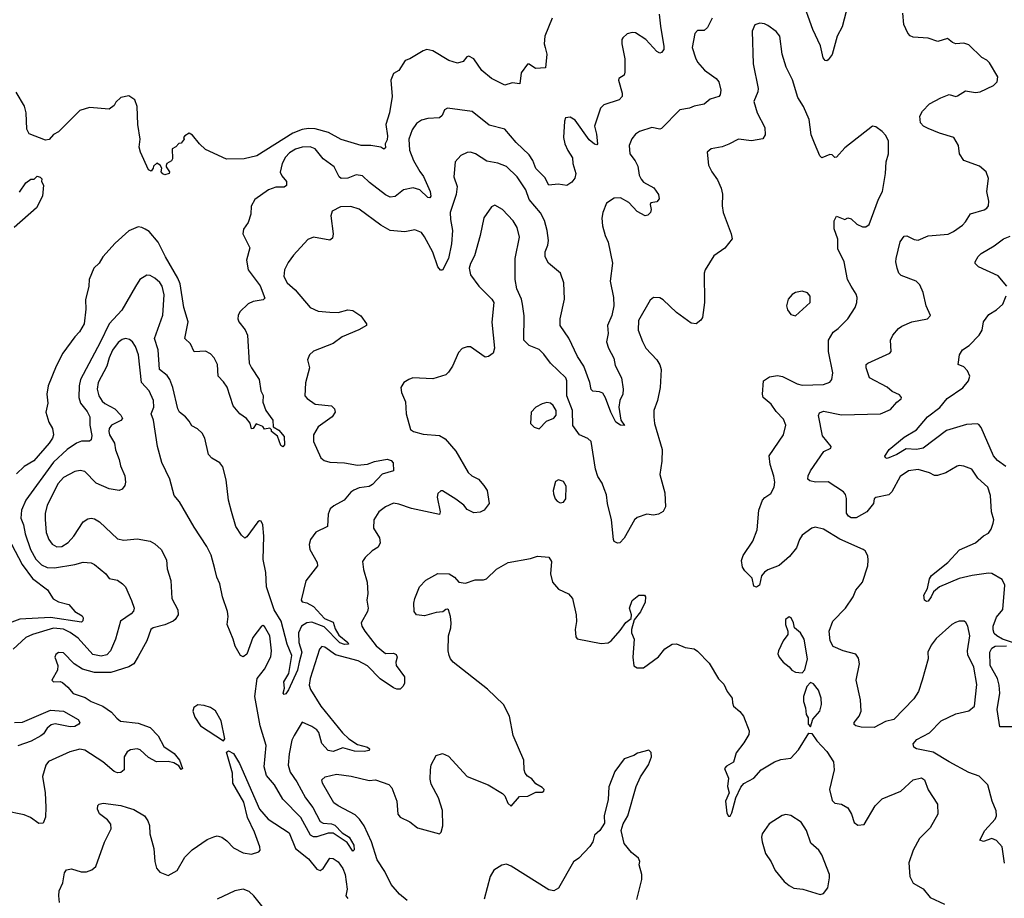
# Model space of a CAD drawing. Extents: x 2133461 to 2293071, y 753526 to 916327.
# Tile 110 of 256: x 2169967 to 2175992, y 838990 to 844365. Entities that reach past the tile are written whole.
import ezdxf

# ---------------------------------------------------------------- set-up
doc = ezdxf.new("R2010")
doc.units = 0

msp = doc.modelspace()

# ---------------------------------------------------------------- linework, layer by layer
at = {"layer": '0CON10XD'}
for points in [[(2175035, 844454.3), (2174998.7, 844321.3), (2174970, 844265), (2174937.6, 844152.4), (2174915, 844120), (2174905, 844113.3), (2174895, 844116.7), (2174882.7, 844132.7), (2174866.4, 844206.4), (2174820.2, 844305), (2174753.2, 844495)], [(2174204.5, 844375), (2174175, 844316.7), (2174155, 844300), (2174115, 844300), (2174098.3, 844281.7), (2174082.5, 844195), (2174101.7, 844131.7), (2174115, 844106), (2174157.4, 844057.4), (2174228.6, 844005), (2174245, 843985.8), (2174257.8, 843935), (2174252.5, 843905), (2174244.3, 843895.7), (2174191.7, 843878.3), (2174155, 843849.2), (2174095, 843836.7), (2174065, 843823.3), (2174005.8, 843814.2), (2173895, 843700), (2173885, 843696.2), (2173835, 843705.8), (2173759.1, 843680.9), (2173736, 843665), (2173713, 843637), (2173696, 843595), (2173700, 843545), (2173732.4, 843502.4), (2173748.7, 843468.7), (2173758.1, 843415), (2173769.3, 843389.3), (2173785, 843372.4), (2173847.4, 843337.4), (2173875.4, 843295), (2173880.6, 843269.4), (2173865, 843251.9), (2173828.8, 843245), (2173824.2, 843235), (2173830.8, 843205), (2173826.2, 843185), (2173811.2, 843168.8), (2173795, 843166), (2173745, 843192), (2173695, 843246.9), (2173642.5, 843275), (2173605.6, 843274.4), (2173556.9, 843243.1), (2173534.4, 843185), (2173529.1, 843150.9), (2173533.8, 843105), (2173549.4, 843045), (2173566.9, 843005), (2173594.5, 842875.5), (2173579.6, 842765), (2173600.4, 842665), (2173602.8, 842615), (2173590.3, 842555), (2173563.3, 842495), (2173568.9, 842445), (2173557.3, 842395), (2173570.8, 842355), (2173602.5, 842295), (2173610.2, 842250.2), (2173648.9, 842175), (2173660.5, 842105), (2173657.5, 842075), (2173639.6, 842035), (2173633.2, 841995), (2173645.6, 841915), (2173668.3, 841881.7), (2173643.8, 841885), (2173615, 841903.3), (2173584.7, 841965), (2173552, 842052), (2173535, 842080), (2173515, 842088.8), (2173475, 842093.3), (2173463.9, 842103.9), (2173456.2, 842145), (2173419.5, 842245), (2173380.6, 842305), (2173326.4, 842416.4), (2173274.5, 842494.5), (2173273.6, 842535), (2173300, 842655), (2173297.5, 842755), (2173275.3, 842815.3), (2173202.2, 842875), (2173182.3, 842915), (2173181.5, 842945), (2173199.1, 842985), (2173202.9, 843015), (2173194.6, 843075), (2173177.4, 843137.4), (2173153.4, 843183.4), (2173085, 843265.8), (2173064, 843324), (2173010.5, 843405), (2172945, 843466.9), (2172893.2, 843486.8), (2172825, 843500), (2172755.4, 843545.4), (2172725, 843554.4), (2172705, 843552.9), (2172665.6, 843534.4), (2172630.8, 843495), (2172624.2, 843405), (2172643.1, 843345), (2172637.8, 843295), (2172601.8, 843185), (2172602.7, 843142.7), (2172615.3, 843075.3), (2172610, 842995), (2172591.8, 842905), (2172555, 842833.3), (2172542.7, 842832.7), (2172525, 842853.3), (2172495, 842944), (2172445, 843037.5), (2172425, 843062.9), (2172385, 843079.2), (2172323, 843067), (2172235, 843076.7), (2172177.6, 843107.6), (2172045.3, 843205.3), (2171992.5, 843222.5), (2171930.3, 843219.7), (2171880, 843195), (2171870, 843165), (2171885.6, 843055), (2171880.5, 843029.5), (2171864, 843016), (2171765, 843034.4), (2171729.7, 843020.3), (2171643.1, 842925), (2171610.5, 842879.5), (2171588.1, 842835), (2171584.3, 842795), (2171602.9, 842755), (2171652.6, 842712.6), (2171745, 842604.4), (2171793.1, 842583.1), (2171864.6, 842575.4), (2171915.5, 842574.5), (2171975, 842589.4), (2172005, 842587.1), (2172055, 842553.8), (2172090, 842505), (2172090, 842495), (2172042.7, 842467.3), (2171941.2, 842425), (2171885, 842384.3), (2171765, 842338), (2171741.2, 842315), (2171727.5, 842285), (2171740, 842235), (2171716.8, 842143.2), (2171711.2, 842065), (2171727, 842047), (2171775, 842013.3), (2171875, 842002.9), (2171892.5, 841985), (2171897.5, 841965), (2171879.2, 841935), (2171793.1, 841875), (2171765.6, 841825), (2171765.6, 841785), (2171810.6, 841685), (2171829.4, 841669.4), (2171865, 841658.2), (2171954.6, 841654.6), (2172035, 841639.6), (2172095, 841645.5), (2172138.5, 841661.5), (2172215, 841676.2), (2172239.3, 841669.3), (2172251.4, 841655), (2172253.8, 841605), (2172185, 841584.4), (2172125, 841521.5), (2172105, 841509.1), (2172045, 841501.5), (2172012, 841488), (2171993.3, 841475), (2171952.5, 841425), (2171888.8, 841391.2), (2171867, 841373), (2171855, 841340), (2171851.2, 841265), (2171779.7, 841230.3), (2171745.7, 841185), (2171738.9, 841155), (2171742.2, 841125), (2171787.5, 841045), (2171790, 841025), (2171717, 840933), (2171690, 840815), (2171695, 840804.2), (2171725, 840796.9), (2171765, 840774.5), (2171832.2, 840702.2), (2171885, 840678.5), (2171897.9, 840637.9), (2171920.2, 840600.2), (2171974.2, 840555), (2171978.8, 840545), (2171955, 840542.8), (2171925, 840553.3), (2171830.7, 840650.7), (2171755, 840678.5), (2171725, 840675.7), (2171691.3, 840655), (2171673.8, 840615), (2171674.7, 840555), (2171693.4, 840495), (2171677.4, 840435), (2171666.5, 840385), (2171611.2, 840265), (2171595, 840241.2), (2171585, 840237.5), (2171580, 840245), (2171588, 840275), (2171583.5, 840315), (2171613.8, 840366.2), (2171631.8, 840475), (2171604.4, 840545), (2171568, 840685), (2171524.9, 840755), (2171476.5, 840896.5), (2171473.9, 840983.9), (2171457.6, 841062.4), (2171461.9, 841205), (2171455.4, 841275.4), (2171445, 841297.5), (2171435, 841300), (2171425, 841293.8), (2171357.8, 841202.2), (2171345, 841193.8), (2171325, 841211.2), (2171289.4, 841265), (2171263, 841357), (2171245.7, 841425.7), (2171230.8, 841550.8), (2171209.5, 841629.5), (2171191.2, 841655), (2171142.8, 841682.8), (2171122.9, 841705), (2171100, 841805), (2171083.8, 841835), (2171055, 841863.3), (2171020.5, 841880.5), (2171005, 841910), (2170982.5, 841935), (2170944, 841965), (2170934.4, 841984.4), (2170904.6, 842115), (2170885, 842164), (2170868.8, 842188.8), (2170823.2, 842225), (2170813.6, 842345), (2170792.5, 842415), (2170843, 842557), (2170852, 842682), (2170838.8, 842735), (2170825, 842757.9), (2170795, 842784.6), (2170765, 842800.5), (2170745, 842802.5), (2170703.1, 842775), (2170675, 842732.9), (2170591.5, 842588.5), (2170515, 842504.4), (2170460.5, 842389.5), (2170339.1, 842165), (2170330.6, 842125), (2170328.7, 842055), (2170339.7, 842019.7), (2170379, 841969), (2170396.5, 841935), (2170396.8, 841885), (2170408.7, 841821.3), (2170404.6, 841795.4), (2170393.6, 841786.4), (2170345, 841787.3), (2170315, 841773.8), (2170258.2, 841735), (2170175, 841657.7), (2170003.8, 841425), (2169977.7, 841365), (2169973.8, 841315), (2169991.3, 841275), (2170000.6, 841220.6), (2170032.3, 841125), (2170065, 841065.4), (2170101, 841031), (2170135, 841012.9), (2170179.1, 841010.9), (2170305, 841031.5), (2170355, 841047.5), (2170405, 841042.2), (2170425, 841032.2), (2170494, 840975), (2170515, 840946.2), (2170565.5, 840935.5), (2170596.7, 840915), (2170613.8, 840895), (2170651.1, 840811.1), (2170666.9, 840765), (2170663.6, 840746.4), (2170649.8, 840730.2), (2170584.4, 840685.6), (2170554.3, 840575), (2170523.1, 840505), (2170499.5, 840480.5), (2170465, 840472.3), (2170415, 840482.5), (2170325, 840581.9), (2170276.7, 840616.7), (2170235, 840637.5), (2170175, 840643), (2170045, 840604.5), (2170005.3, 840584.7), (2169927.5, 840515)], [(2173225.6, 844375), (2173180.6, 844265), (2173177, 844217), (2173181.9, 844195), (2173192.5, 844155), (2173185, 844070), (2173123, 844067), (2173085, 844092.5), (2173075, 844092.5), (2173035, 844040), (2173026.7, 843973.3), (2172980.5, 843979.5), (2172935, 843964), (2172855, 844006.2), (2172795, 844054), (2172745, 844126.7), (2172715, 844143.3), (2172702.3, 844137.7), (2172679.7, 844110.3), (2172645, 844100), (2172592.5, 844115), (2172495, 844175.6), (2172457.7, 844182.3), (2172435, 844175.8), (2172355, 844126.9), (2172325, 844115.6), (2172286.9, 844055), (2172253.5, 844036.5), (2172237.1, 843995), (2172245.6, 843895), (2172230.4, 843795), (2172206.9, 843725), (2172217.7, 843655), (2172215, 843630), (2172202.5, 843605), (2172205, 843582.5), (2172195, 843573.3), (2172176.4, 843586.4), (2172115, 843595.6), (2172056.3, 843596.3), (2171935, 843633.3), (2171856.1, 843676.1), (2171775, 843697.3), (2171735, 843699.5), (2171695, 843693.2), (2171638.2, 843671.8), (2171417.6, 843532.4), (2171340, 843515), (2171233, 843513), (2171105, 843571.8), (2171067.5, 843605), (2171025, 843660), (2171005, 843672), (2170977.5, 843655), (2170970, 843645), (2170972.5, 843635), (2170955, 843610), (2170941.7, 843608.3), (2170923, 843587), (2170900, 843575), (2170901.2, 843515), (2170895, 843502.5), (2170866.7, 843485), (2170863, 843473), (2170862.5, 843465), (2170883.8, 843435), (2170881.2, 843425), (2170855, 843416), (2170842.3, 843422.3), (2170833.3, 843435), (2170836.7, 843456.7), (2170827.5, 843475), (2170807, 843487), (2170785, 843470), (2170783, 843457)], [(2173879.2, 844399.2), (2173888, 844325), (2173909.3, 844200.7), (2173907.8, 844182.2), (2173895, 844164.2), (2173885, 844161.4), (2173865, 844171.1), (2173798.9, 844245), (2173735, 844284.4), (2173715, 844286.9), (2173685, 844278), (2173656.7, 844255), (2173651.2, 844245), (2173651.7, 844218.3), (2173669.4, 844125), (2173670.8, 844045), (2173665, 844026.7), (2173633.3, 844005), (2173631.2, 843995), (2173654.4, 843915), (2173652.9, 843895), (2173635, 843874.4), (2173542, 843845), (2173521.8, 843825), (2173484.6, 843715), (2173497.3, 843665), (2173503.6, 843606.4), (2173499.5, 843600.5), (2173485, 843604.3), (2173451.1, 843631.1), (2173365, 843750.8), (2173335, 843770), (2173307.5, 843765), (2173301.2, 843745), (2173294.4, 843645), (2173301.8, 843605), (2173321.2, 843565), (2173349.8, 843519.8), (2173352.3, 843485), (2173370, 843425), (2173363.2, 843395), (2173345, 843371.4), (2173315, 843351.2), (2173261.7, 843358.3), (2173205, 843354), (2173179.5, 843399.5), (2173124.6, 843455), (2173107.9, 843505), (2173085, 843538.5), (2173004.8, 843614.8), (2172935.3, 843695.3), (2172840.2, 843720.2), (2172735, 843804), (2172585, 843824), (2172565.9, 843814.1), (2172551.2, 843778.8), (2172536.7, 843765), (2172465, 843761.1), (2172425, 843750), (2172395, 843730.6), (2172368.1, 843691.9), (2172349.1, 843635), (2172352.6, 843567.4), (2172376.2, 843505), (2172415.8, 843435.8), (2172437, 843407), (2172478.4, 843315), (2172483.7, 843286.3), (2172476, 843275), (2172465, 843277.3), (2172415.1, 843325.1), (2172375, 843336.8), (2172315, 843325.4), (2172265, 843284.4), (2172235, 843279.5), (2172205, 843293.6), (2172108.4, 843368.4), (2172065, 843410), (2172025, 843416.7), (2171974.5, 843395.5), (2171934.6, 843394.6), (2171922.2, 843405), (2171891.5, 843465), (2171825, 843514.4), (2171775.2, 843575.2), (2171745, 843588.4), (2171695, 843585.3), (2171655, 843574.2), (2171618.2, 843551.8), (2171593.5, 843525), (2171572.5, 843485), (2171561.7, 843431.7), (2171570.7, 843410.8), (2171600, 843375), (2171598.8, 843351.2), (2171585, 843341.4), (2171535, 843340), (2171489.2, 843325), (2171406.2, 843265), (2171384, 843225), (2171382, 843175), (2171364.2, 843125), (2171335.6, 843084.4), (2171333.1, 843055), (2171375, 842970), (2171355.8, 842894.2), (2171365.6, 842835), (2171437.9, 842737.9), (2171467.3, 842662.7), (2171457.8, 842652.2), (2171395, 842641.4), (2171365, 842627.5), (2171315, 842577.1), (2171303.9, 842555), (2171302.1, 842535), (2171307.4, 842517.4), (2171347.4, 842467.4), (2171361.8, 842435), (2171371.8, 842265), (2171384.8, 842234.8), (2171432.2, 842165), (2171442.5, 842095), (2171456.7, 842066.7), (2171455.6, 842025), (2171473.8, 841973.8), (2171515.6, 841915), (2171517.5, 841875), (2171552.5, 841855), (2171585.5, 841815.5), (2171586.7, 841765), (2171577, 841753)], [(2175602.4, 843887.6), (2175655, 843907.3), (2175695, 843896.4), (2175705, 843898.8), (2175755, 843930.5), (2175815, 843920.6), (2175845, 843924.4), (2175925, 843963.3), (2175948, 843985), (2175951.2, 844015), (2175901.7, 844101.7), (2175885, 844118.8), (2175853.8, 844135), (2175775, 844212), (2175745, 844221.4), (2175695, 844217.8), (2175675, 844225.7), (2175645, 844251.2), (2175585, 844232.2), (2175525, 844251.9), (2175435, 844257.8), (2175416.4, 844266.4), (2175402.2, 844282.2), (2175376.1, 844336.1), (2175370.4, 844405)], [(2175993.8, 839205), (2175978, 839305), (2175944.2, 839344.2), (2175915, 839355.6), (2175865, 839336.7), (2175842.5, 839345), (2175872.5, 839405), (2175935, 839474.2), (2175944.4, 839495), (2175942.5, 839525), (2175916.9, 839585), (2175890.8, 839685), (2175837, 839737), (2175775, 839760.5), (2175654.2, 839825.8), (2175555.7, 839885), (2175453.8, 839903.8), (2175438.8, 839915), (2175433.8, 839935), (2175457.4, 839962.6), (2175535, 840003.3), (2175605, 840076.7), (2175695, 840118.1), (2175775, 840137.5), (2175809.2, 840165), (2175822.7, 840297.3), (2175805.6, 840405), (2175768.7, 840478.7), (2175766.7, 840505), (2175780, 840595), (2175768, 840655), (2175757.3, 840677.3), (2175745.8, 840685.8), (2175715.6, 840685.6), (2175692.2, 840677.8), (2175670, 840665), (2175575, 840578.6), (2175545, 840538.6), (2175524.5, 840495), (2175525.6, 840455), (2175489.5, 840325), (2175466.7, 840255), (2175438.9, 840211.1), (2175315, 840083.8), (2175265, 840071.2), (2175195, 840035.7), (2175115, 840037.1), (2175082.5, 840045), (2175073.1, 840053.1), (2175072.9, 840065), (2175104.3, 840105), (2175115.8, 840135), (2175111.1, 840205), (2175086, 840325), (2175106.2, 840425), (2175100, 840460), (2175083.6, 840483.6), (2175006.1, 840503.9), (2174945, 840531.4), (2174925.6, 840565), (2174920.9, 840625), (2174941.9, 840685), (2175020.6, 840765), (2175066.9, 840835), (2175084.3, 840875.7), (2175125, 840923.3), (2175157.1, 841025), (2175158.8, 841058.8), (2175156.7, 841085), (2175140, 841115), (2175127.5, 841125), (2174985, 841186.7), (2174885, 841248), (2174835, 841261.2), (2174815, 841253.8), (2174755, 841211.2), (2174738.6, 841185), (2174720.8, 841135), (2174678.3, 841081.7), (2174615, 841025.8), (2174545, 840999.4), (2174525, 840985.7), (2174506.6, 840963.4), (2174494.1, 840905), (2174475, 840893.3), (2174460.1, 840900.1), (2174449.2, 840949.2), (2174403.6, 840993.6), (2174390.2, 841015), (2174383.5, 841056.5), (2174393.3, 841086.7), (2174453.6, 841175), (2174480.6, 841245), (2174490.5, 841365), (2174513.1, 841425), (2174527.3, 841442.7), (2174563.2, 841466.8), (2174584.3, 841505), (2174588.5, 841535), (2174581.7, 841571.7), (2174559.2, 841645), (2174553.4, 841696.6), (2174640, 841825), (2174655.7, 841885.7), (2174641.3, 841921.3), (2174595, 841969.2), (2174565, 842012.2), (2174515.7, 842055), (2174512.2, 842075), (2174518.5, 842155), (2174555, 842181.1), (2174605, 842188.5), (2174635, 842181.8), (2174725, 842137.8), (2174755, 842129.5), (2174885, 842133.8), (2174925, 842148), (2174935.8, 842165), (2174942.9, 842205), (2174915.5, 842335), (2174916.5, 842405), (2174945, 842454), (2174974.6, 842475.4), (2175034.3, 842535), (2175079.2, 842605), (2175090, 842635), (2175092, 842665), (2175085.7, 842685.7), (2175054.4, 842734.4), (2175031.4, 842775), (2175012.5, 842885), (2174973, 842963), (2174973.6, 843023.6), (2174950, 843085), (2174950, 843135), (2174965, 843162.5), (2175015, 843142.5), (2175035, 843152.5), (2175055, 843146.7), (2175090, 843115), (2175125, 843098), (2175145, 843098), (2175165, 843113.3), (2175222.4, 843267.6), (2175246.9, 843315), (2175264.2, 843425), (2175268.1, 843495), (2175283.5, 843545), (2175282.6, 843622.6), (2175266.4, 843656.4), (2175245, 843682), (2175205, 843710), (2175185, 843713.3), (2175015, 843581.2), (2174965, 843523.8), (2174955, 843523.3), (2174938.3, 843538.3), (2174925, 843540), (2174875, 843520), (2174863, 843533), (2174829.5, 843609.5), (2174810.9, 843660.9), (2174796.9, 843755), (2174762.9, 843835), (2174728.8, 843888.8), (2174695, 843996.7), (2174657.1, 844075), (2174633.3, 844155), (2174618, 844265), (2174595, 844293.8), (2174545, 844330), (2174525, 844340.8), (2174495, 844344), (2174465, 844333.3), (2174449.2, 844295), (2174454.3, 844095), (2174486, 843945), (2174484, 843925), (2174460, 843865), (2174480, 843795), (2174525.8, 843705), (2174529.3, 843660.7), (2174515, 843637.5), (2174445, 843623.3), (2174365, 843634), (2174305.5, 843604.5), (2174265, 843588.6), (2174197.5, 843575), (2174173.3, 843555), (2174181.2, 843475), (2174201.2, 843435), (2174237.5, 843385), (2174259.2, 843335), (2174267, 843297), (2174266.1, 843226.1), (2174272.5, 843185), (2174321.2, 843055), (2174326.7, 843025), (2174281.7, 842968.3), (2174215, 842920), (2174162, 842835), (2174155.8, 842814.2), (2174158.1, 842635), (2174145.6, 842544.4), (2174135, 842526.7), (2174106.1, 842503.9), (2174075, 842508.8), (2173985, 842574.2), (2173905, 842652), (2173885, 842664), (2173845, 842666.7), (2173825, 842650), (2173753.5, 842525), (2173752.2, 842465), (2173777.4, 842397.4), (2173799.2, 842355), (2173865.3, 842285.3), (2173884, 842254), (2173892.1, 842225), (2173885.4, 842114.6), (2173869.4, 842035), (2173848.1, 841975), (2173847.5, 841935), (2173850.6, 841895), (2173898, 841735), (2173896, 841664), (2173883.4, 841583.4), (2173915, 841470), (2173918, 841385), (2173905, 841356.7), (2173875, 841340), (2173845, 841334.2), (2173805, 841340), (2173745, 841320), (2173730, 841305), (2173665, 841192.5), (2173640, 841165), (2173625, 841162.5), (2173605, 841172.5), (2173600, 841185), (2173588, 841305), (2173563.3, 841405), (2173557.6, 841457.6), (2173543.9, 841496.1), (2173530.6, 841530.6), (2173505, 841571.2), (2173489.6, 841615), (2173464.4, 841784.4), (2173443.9, 841803.9), (2173392.1, 841825), (2173351.7, 841881.7), (2173349.6, 841975), (2173315.6, 842065), (2173315.8, 842155), (2173308.5, 842175), (2173214.1, 842264.1), (2173175, 842318.6), (2173146.7, 842346.7), (2173085, 842371.4), (2173050.9, 842405), (2173053.2, 842553.2), (2173044.4, 842624.4), (2173036.6, 842656.6), (2173008.1, 842718.1), (2172998.6, 842775), (2172999.5, 842905), (2173025.5, 843035), (2173011.9, 843095), (2172986.7, 843135), (2172921.2, 843205), (2172875, 843231.2), (2172855, 843221.2), (2172807, 843153), (2172785.6, 843045), (2172749.3, 842920.7), (2172725, 842873.3), (2172717.5, 842845), (2172725, 842803.8), (2172777.1, 842735), (2172855.5, 842655.5), (2172868.6, 842635), (2172855.7, 842514.3), (2172872, 842355), (2172863.8, 842325), (2172835, 842304), (2172815, 842301.2), (2172725, 842363.8), (2172705, 842363.8), (2172675, 842353.3), (2172651.2, 842328.8), (2172615, 842246.7), (2172591.7, 842208.3), (2172575, 842192.5), (2172495, 842167.8), (2172373.3, 842173.3), (2172347.5, 842165), (2172317.5, 842145), (2172300, 842115), (2172302.5, 842085), (2172327.9, 842027.9), (2172331.4, 841955), (2172358.8, 841858.8), (2172377.5, 841845), (2172435, 841829.4), (2172535, 841821.4), (2172570.6, 841800.6), (2172635.9, 841725.9), (2172711.5, 841595), (2172734.7, 841574.7), (2172774.3, 841554.3), (2172807.5, 841515), (2172826.7, 841485), (2172840, 841405), (2172810, 841365), (2172785, 841352.5), (2172745, 841347.5), (2172705, 841368.8), (2172684.4, 841394.4), (2172635, 841432.9), (2172555, 841483.8), (2172545, 841483.8), (2172525, 841467.5), (2172520.8, 841445), (2172540, 841355), (2172535, 841337.5), (2172364.7, 841374.7), (2172287.7, 841402.3)], [(2170783, 843457), (2170771.7, 843438.3), (2170755, 843447.5), (2170705.8, 843555), (2170698.6, 843585), (2170703.8, 843635), (2170690, 843725), (2170686.2, 843835), (2170672.5, 843875), (2170635, 843900), (2170585, 843890), (2170555, 843860), (2170545, 843840), (2170515, 843817.5), (2170395, 843828), (2170335, 843809.2), (2170205, 843680), (2170175, 843662.5), (2170148.3, 843631.7), (2170125, 843627.5), (2170025, 843667.5), (2170011.2, 843695), (2170006.9, 843795), (2169996.9, 843836.9), (2169945, 843922)], [(2176042.1, 840555), (2175981.1, 840575), (2175945.5, 840595), (2175930.5, 840610.5), (2175922.8, 840632.8), (2175923.8, 840655), (2175945, 840710.6), (2175983.7, 840756.3), (2175995.3, 840905), (2175979.5, 840939.5), (2175915, 840977.8), (2175895, 840980), (2175795.5, 840965.5), (2175715, 840947.4), (2175595, 840895.4), (2175559.2, 840865), (2175545, 840833.8), (2175525, 840808.8), (2175515, 840806.7), (2175503.8, 840813.8), (2175500, 840845), (2175522.5, 840885), (2175533.3, 840945), (2175545.4, 840964.6), (2175646.4, 841043.6), (2175717.4, 841122.6), (2175815, 841165.7), (2175865, 841207.5), (2175895.6, 841224.4), (2175911.7, 841248.3), (2175924.4, 841285.6), (2175926.9, 841305), (2175913.6, 841353.6), (2175907.5, 841455), (2175890.6, 841505), (2175829.8, 841559.8), (2175793.8, 841615), (2175745, 841634.2), (2175715, 841638), (2175703, 841633), (2175635, 841593.8), (2175583.6, 841576.4), (2175565, 841576.7), (2175534.1, 841594.1), (2175465, 841612.9), (2175405, 841605.6), (2175355, 841570.6), (2175302.6, 841477.4), (2175285, 841458), (2175205, 841441.2), (2175196.1, 841433.9), (2175191.4, 841405), (2175150, 841355), (2175085, 841318.8), (2175055, 841317.7), (2175037.5, 841327.5), (2175026.8, 841346.8), (2175025.7, 841435.7), (2175019.8, 841459.8), (2175007.7, 841477.7), (2174915, 841537.6), (2174835.9, 841535.9), (2174802, 841545), (2174790, 841555), (2174792.4, 841575), (2174806.8, 841605), (2174887.1, 841722.9), (2174930, 841745), (2174933.3, 841755), (2174879.1, 841819.1), (2174855.7, 841944.3), (2174860.3, 841959.7), (2174885, 841970), (2174995, 841947.5), (2175235, 841953.8), (2175295, 841980), (2175334.3, 842025.7), (2175360, 842045), (2175363.3, 842055), (2175350.5, 842070.5), (2175305, 842090.8), (2175275, 842116.7), (2175166, 842175), (2175146.2, 842235), (2175146.7, 842255), (2175155.9, 842264.1), (2175291.2, 842325), (2175298.8, 842335), (2175296.2, 842405), (2175310, 842435), (2175345, 842476), (2175365, 842490.8), (2175425, 842516.9), (2175522.5, 842535), (2175541.2, 842555), (2175514.4, 842615), (2175495.4, 842695.4), (2175475, 842743.8), (2175453.3, 842765), (2175360.2, 842800.2), (2175346.7, 842815), (2175336.5, 842845), (2175327.5, 842885), (2175329.5, 842905), (2175354.5, 843005.5), (2175379.5, 843040.5), (2175395, 843044), (2175440.6, 843020.6), (2175465, 843016.7), (2175526.2, 843043.8), (2175647.4, 843052.6), (2175681.1, 843068.9), (2175735, 843108.8), (2175755, 843128.8), (2175785, 843176.9), (2175867.6, 843202.4), (2175885, 843212), (2175894.2, 843225.8), (2175897.5, 843255), (2175885.5, 843315), (2175895.8, 843394.2), (2175880, 843435), (2175839.1, 843469.1), (2175743.3, 843505), (2175717.5, 843545), (2175712.5, 843595), (2175682.5, 843645), (2175595, 843670.9), (2175525, 843700.3), (2175497.1, 843715), (2175479.5, 843735), (2175475.5, 843774.5), (2175490.6, 843805), (2175535, 843850), (2175602.4, 843887.6)], [(2169965, 843310), (2170005, 843367.5), (2170035, 843390), (2170055, 843390), (2170075, 843407.5), (2170091.7, 843401.7), (2170101.7, 843391.7), (2170100, 843375), (2170113, 843353), (2170106, 843285), (2170069.2, 843215), (2169932.5, 843095)], [(2171577, 841753), (2171565, 841760), (2171545, 841817.5), (2171507.5, 841845), (2171507, 841857), (2171497, 841867), (2171465, 841860), (2171455, 841877.5), (2171415, 841892.5), (2171395.9, 841864.1), (2171385, 841863.3), (2171376.7, 841896.7), (2171354, 841925), (2171314.8, 841954.8), (2171272.9, 842002.9), (2171236.5, 842116.5), (2171215, 842150), (2171181.9, 842185), (2171177.1, 842255), (2171156.9, 842296.9), (2171135, 842320.6), (2171105, 842336.9), (2171035, 842334), (2171011.4, 842381.4), (2170977.1, 842415), (2170997.4, 842517.4), (2170972.1, 842605), (2170949.4, 842749.4), (2170935.4, 842785), (2170859.2, 842915), (2170814.6, 843005), (2170758.7, 843068.7), (2170733.9, 843083.9), (2170715, 843094.3), (2170692.7, 843097.3), (2170635, 843073.8), (2170551.7, 842998.3), (2170475.9, 842914.1), (2170453.9, 842876.1), (2170421.2, 842845), (2170393.2, 842776.8), (2170390.6, 842735), (2170369.1, 842650.9), (2170371.1, 842595), (2170361.1, 842505), (2170332.9, 842455), (2170304.3, 842425), (2170231.1, 842325), (2170189.4, 842245), (2170140.8, 842125), (2170132.5, 842075), (2170139.7, 842020.3), (2170128, 841965), (2170145, 841902.5), (2170168.8, 841865), (2170173.1, 841825), (2170167.5, 841805), (2170148.2, 841775), (2170052.8, 841667.2), (2169995, 841630.9), (2169947, 841587)], [(2176008, 842735), (2175955, 842797.5), (2175833, 842853), (2175813.9, 842873.9), (2175813.3, 842885), (2175832.6, 842917.4), (2175851.2, 842935), (2175928.8, 842981.2), (2175986.1, 843023.9), (2176028.1, 843041.9)], [(2174715, 842553.3), (2174804, 842635), (2174804.1, 842674.1), (2174787.5, 842695), (2174755, 842704), (2174715, 842696.2), (2174693.3, 842685), (2174668.8, 842655), (2174660, 842615), (2174665, 842590), (2174685, 842562.5), (2174715, 842553.3)], [(2176001, 841631), (2175949.4, 841669.4), (2175925, 841696.7), (2175849.8, 841869.8), (2175835, 841888), (2175825, 841892.5), (2175760.7, 841889.3), (2175638.9, 841851.1), (2175495, 841744.7), (2175455, 841735.3), (2175390.5, 841739.5), (2175335, 841704.3), (2175275, 841680), (2175264, 841684), (2175261.2, 841695), (2175286.7, 841735), (2175378.9, 841811.1), (2175454.7, 841855.3), (2175521.9, 841935), (2175597, 841993), (2175641.8, 842048.2), (2175737.6, 842112.4), (2175773.5, 842155), (2175780.6, 842185), (2175766.2, 842216.2), (2175745, 842241.2), (2175710, 842255), (2175717.5, 842315), (2175736.7, 842345), (2175777.4, 842372.6), (2175838.6, 842435), (2175855.7, 842465), (2175865, 842517.5), (2175898, 842562), (2175945, 842590), (2175982, 842625), (2176004, 842675)], [(2172287.7, 841402.3), (2172255, 841406.7), (2172206.2, 841385), (2172164, 841355), (2172134.3, 841305.7), (2172132.5, 841255), (2172168.8, 841195), (2172173.8, 841165), (2172161.2, 841138.8), (2172124, 841115), (2172081.2, 841075), (2172065, 841050), (2172070.9, 841000.9), (2172093.6, 840923.6), (2172097.5, 840855), (2172092, 840815), (2172100, 840765), (2172095.6, 840745), (2172057.5, 840675), (2172061.4, 840655), (2172079.5, 840625), (2172148.5, 840535), (2172205, 840488.5), (2172255, 840490.2), (2172271.5, 840481.5), (2172277.1, 840465), (2172268.1, 840435), (2172270.9, 840415), (2172322, 840345), (2172321.6, 840305), (2172312.3, 840285), (2172295, 840268.6), (2172275, 840269.2), (2172255, 840278.2), (2172172.5, 840332.5), (2172095, 840411.7), (2172038.1, 840441.9), (2171899.3, 840479.3), (2171835, 840526.9), (2171815, 840531.2), (2171800.8, 840515), (2171743.8, 840335), (2171737.5, 840295), (2171746.7, 840266.7), (2171809.1, 840165), (2171942.3, 840002.3), (2171981.9, 839965), (2172035, 839930), (2172095.7, 839915), (2172107.8, 839905), (2172105.6, 839895), (2172075, 839888.2), (2172015, 839890.8), (2171945, 839910.3), (2171885, 839888.7), (2171855, 839894.2), (2171816.7, 839936.7), (2171797.9, 840005), (2171785, 840021.7), (2171755, 840042), (2171695, 840066.9), (2171646.7, 839986.7), (2171632.9, 839957.1), (2171615, 839873.3), (2171610.7, 839805), (2171621.7, 839761.7), (2171663.3, 839703.3), (2171716, 839605), (2171761.5, 839545), (2171805, 839460.5), (2171825, 839448.9), (2171875, 839446.5), (2171895, 839438.3), (2171941.3, 839391.3), (2171984, 839365), (2172011.8, 839315), (2172013.5, 839286.5), (2172005, 839279.2), (2171970.9, 839330.9), (2171885, 839388.1), (2171855, 839389.2), (2171785, 839365.8), (2171765, 839366.8), (2171745.9, 839375.9), (2171687.7, 839485), (2171577.3, 839597.3), (2171525.7, 839685), (2171477.8, 839742.2), (2171463.2, 839795), (2171474.6, 839925), (2171439.2, 840045), (2171405.7, 840225), (2171420, 840335), (2171465, 840391.2), (2171502.8, 840467.2), (2171507.1, 840505), (2171498.2, 840595), (2171465, 840653.3), (2171455, 840658.8), (2171447.5, 840655), (2171394, 840585), (2171356.1, 840483.9), (2171335, 840467.5), (2171317.5, 840475), (2171285, 840532.5), (2171274.2, 840575), (2171236.9, 840665), (2171242.5, 840715), (2171237.8, 840745), (2171208.2, 840835), (2171191.9, 840915), (2171173.3, 840955), (2171160.6, 841005), (2171138.9, 841088.9), (2171112.7, 841142.7), (2171035, 841260), (2170945.5, 841415.5), (2170911.4, 841455), (2170885.5, 841555), (2170835.9, 841655.9), (2170810, 841755), (2170786.6, 841915), (2170772, 841955), (2170787.8, 841995), (2170785.8, 842035.8), (2170760, 842095), (2170712.8, 842145), (2170693.6, 842315), (2170676.7, 842366.7), (2170657.8, 842395), (2170638.9, 842408.9), (2170615, 842414.6), (2170595, 842409.6), (2170569.9, 842390.1), (2170535, 842343.8), (2170515, 842295.8), (2170501.1, 842245), (2170447.6, 842145), (2170441.4, 842105), (2170452.1, 842065), (2170471.4, 842031.4), (2170487.1, 842017.1), (2170549.6, 841985), (2170585.4, 841945), (2170595.4, 841925), (2170586.7, 841913.3), (2170527.9, 841885), (2170515.4, 841865), (2170511.6, 841845), (2170516.6, 841825), (2170548, 841775), (2170553.7, 841733.7), (2170576, 841675), (2170583.8, 841635), (2170610.4, 841575), (2170614.5, 841535.5), (2170610, 841515), (2170595, 841492.9), (2170575, 841485.7), (2170515, 841495.6), (2170435, 841529.4), (2170365, 841601.4), (2170337.5, 841607.5), (2170305, 841602.1), (2170235, 841565.3), (2170201.7, 841528.3), (2170135.8, 841395), (2170122.7, 841345), (2170123.1, 841306.9), (2170128.3, 841228.3), (2170144.6, 841185), (2170166.3, 841156.3), (2170195, 841140), (2170225, 841143.1), (2170263.8, 841166.2), (2170298.8, 841205), (2170355, 841292.5), (2170385, 841312.5), (2170405, 841315.8), (2170425, 841312), (2170455, 841292.9), (2170565, 841189.2), (2170605, 841180.8), (2170685, 841190), (2170765, 841175.8), (2170795, 841158.8), (2170833.3, 841125), (2170865, 841060), (2170870, 841005), (2170891.2, 840935), (2170897.5, 840825), (2170934.4, 840755), (2170937.5, 840725), (2170918.9, 840695), (2170905.3, 840684.7), (2170855, 840662.5), (2170783.8, 840645), (2170770, 840635), (2170746, 840565), (2170691.5, 840468.5), (2170666.2, 840425), (2170635, 840407.1), (2170525, 840372.5), (2170425, 840371.1), (2170351.7, 840391.7), (2170300, 840425), (2170235, 840492), (2170205, 840494), (2170187.7, 840482.3), (2170182, 840465), (2170200, 840415), (2170198, 840385), (2170164.1, 840324.1), (2170175, 840314), (2170214.2, 840315.8), (2170230, 840310), (2170262.6, 840282.6), (2170295, 840243.1), (2170367.9, 840217.9), (2170405, 840194.6), (2170475, 840166.5), (2170529.4, 840129.4), (2170561.3, 840091.3), (2170584.4, 840074.4), (2170691.4, 840061.4), (2170765, 840035.6), (2170815, 839984.2), (2170849.3, 839919.3), (2170913.1, 839875), (2170945.7, 839835), (2170962.5, 839785), (2170955, 839777.5), (2170941.2, 839801.2), (2170909.5, 839819.5), (2170875, 839827.9), (2170805, 839825.6), (2170755, 839851.1), (2170705, 839897.7), (2170685, 839903.9), (2170645, 839898.7), (2170625, 839885.5), (2170607.3, 839855), (2170605.5, 839775), (2170585, 839759.6), (2170565, 839758), (2170545, 839766.7), (2170475, 839825.3), (2170365, 839897.1), (2170335, 839901.9), (2170273.7, 839886.3), (2170143.1, 839826.9), (2170127.1, 839805), (2170106.9, 839735), (2170122.5, 839635), (2170126.8, 839546.8), (2170124.5, 839485.5), (2170110, 839450), (2170085, 839448.6), (2170034, 839485), (2169995, 839501.5), (2169875, 839524.5)], [(2173145, 841862.5), (2173191.2, 841908.8), (2173235, 841926.9), (2173250.6, 841945), (2173250.6, 841975), (2173231.4, 842005), (2173215, 842018.6), (2173193.2, 842023.2), (2173165, 842015.5), (2173125.5, 841994.5), (2173096.7, 841965), (2173093.3, 841895), (2173115, 841872.5), (2173145, 841862.5)], [(2173275, 841410), (2173295, 841413.8), (2173308.6, 841435), (2173311.7, 841511.7), (2173295, 841540), (2173265, 841551.2), (2173245, 841540), (2173231.9, 841485), (2173233.3, 841465), (2173242.9, 841435), (2173255, 841418.8), (2173275, 841410)], [(2169875, 841238.9), (2169982.2, 841032.2), (2170046.2, 840946.2), (2170136.6, 840876.6), (2170171.2, 840821.2), (2170204.7, 840804.7), (2170268, 840788), (2170303.8, 840745), (2170349.1, 840719.1), (2170355.7, 840705), (2170353, 840687), (2170345, 840679.2), (2170155, 840708.7), (2169967.8, 840697.8), (2169919.9, 840680.1)], [(2172337.2, 838977.2), (2172290.9, 839015), (2172240.8, 839075), (2172200.7, 839155), (2172155.3, 839225.3), (2172120.7, 839335), (2172074.3, 839434.3), (2172046.2, 839475), (2172019.9, 839499.9), (2171914.8, 839554.8), (2171889.4, 839575), (2171820, 839695), (2171816.7, 839715), (2171836.1, 839733.9), (2171905, 839748.6), (2171995, 839736.9), (2172105, 839710.6), (2172145, 839715.7), (2172225, 839685.7), (2172245, 839666), (2172274.2, 839585), (2172280, 839505), (2172295, 839486.7), (2172355, 839458), (2172400.9, 839420.9), (2172536.1, 839383.9), (2172546.7, 839395), (2172555.9, 839434.1), (2172553.6, 839526.4), (2172530, 839605), (2172485, 839687.5), (2172478.8, 839718.8), (2172480, 839775), (2172485, 839807.5), (2172515, 839863.3), (2172555, 839875.7), (2172590.4, 839860.4), (2172705, 839735.8), (2172833.6, 839683.6), (2172921.7, 839631.7), (2172936.1, 839616.1), (2172953, 839573), (2172973.6, 839553.6), (2173025, 839612), (2173075.7, 839614.3), (2173125, 839640), (2173165, 839640), (2173173.8, 839645), (2173175.7, 839655), (2173165, 839667.5), (2173125, 839690), (2173101.1, 839721.1), (2173075, 839736.7), (2173060, 839755), (2173053, 839777), (2173051.2, 839835), (2172986.8, 839986.8), (2172964.3, 840105), (2172927.1, 840175), (2172829.4, 840269.4), (2172620, 840435), (2172603.3, 840455), (2172595.8, 840475.8), (2172588.8, 840505), (2172590, 840595), (2172606.2, 840645), (2172606.7, 840675), (2172602.5, 840715), (2172590, 840755), (2172585, 840760), (2172575, 840757.5), (2172556.4, 840743.6), (2172515, 840738), (2172445, 840717.5), (2172394.2, 840724.2), (2172380, 840745), (2172378, 840795), (2172384.2, 840825), (2172412.5, 840895), (2172452.7, 840937.3), (2172525, 840976.7), (2172595, 840976), (2172626.7, 840955), (2172655, 840924), (2172695, 840918.1), (2172755, 840938.6), (2172805, 840939.2), (2172822.5, 840945), (2172885, 841003.8), (2172956.4, 841043.6), (2173091.7, 841068.3), (2173135, 841084), (2173205, 841076.7), (2173220.7, 841050.7), (2173215.6, 840975), (2173228.1, 840925), (2173265, 840881.4), (2173325, 840852.9), (2173349.2, 840825), (2173371.5, 840725), (2173373.2, 840683.2)], [(2173373.2, 840683.2), (2173365.6, 840635), (2173370.6, 840590.6), (2173377.7, 840577.7), (2173525, 840548.1), (2173567.6, 840552.4), (2173586, 840565), (2173641.3, 840628.7), (2173675, 840676.7), (2173708.8, 840701.2), (2173711.2, 840725), (2173698.1, 840765), (2173715, 840811.2), (2173755, 840843.8), (2173790, 840845), (2173796.7, 840835), (2173795, 840802.5), (2173765, 840743.3), (2173726.2, 840693.8), (2173710, 840635), (2173710.8, 840615), (2173727.1, 840575), (2173719.2, 840465), (2173725, 840413.3), (2173745, 840400), (2173785, 840399.2), (2173875, 840468), (2173915, 840516), (2173960, 840545), (2173985, 840546.2), (2174040, 840525), (2174095, 840516), (2174115, 840501.2), (2174185, 840428), (2174242, 840332), (2174275, 840299.2), (2174296.2, 840256.2), (2174327.5, 840215), (2174328, 840185), (2174335.8, 840165), (2174373.8, 840133.8), (2174395.7, 840105), (2174431.2, 840015), (2174427.7, 839992.3), (2174398.7, 839941.3), (2174350.3, 839879.7), (2174335, 839822.5), (2174291.2, 839798.8), (2174280, 839785), (2174303.3, 839725), (2174298.1, 839675), (2174308.8, 839635), (2174286.5, 839585), (2174295, 839510), (2174305, 839492.5), (2174315, 839492.5), (2174325, 839512.5), (2174350, 839605), (2174380.1, 839669.9), (2174397.9, 839692.1), (2174458.9, 839725), (2174505, 839775.5), (2174585, 839825.8), (2174625, 839839.2), (2174685, 839848), (2174731.7, 839898.3), (2174795, 840000), (2174815, 839997.5), (2174844.3, 839954.3), (2174905, 839888.8), (2174946.9, 839825), (2174951.4, 839775), (2174922.7, 839655), (2174937.8, 839587.8), (2174955, 839571.1), (2174996, 839566), (2175033.7, 839543.7), (2175057.5, 839505), (2175073.9, 839453.9), (2175095, 839438), (2175135, 839441.2), (2175201.6, 839555), (2175245, 839598.5), (2175358.1, 839645), (2175435, 839714.4), (2175485, 839726.9), (2175504, 839715), (2175525, 839653.8), (2175584, 839565), (2175584.2, 839505), (2175539.1, 839420.9), (2175472, 839355), (2175433.3, 839285), (2175407.9, 839207.9), (2175413.3, 839123.3), (2175435, 839082), (2175495, 839048), (2175538.8, 838995), (2175626.7, 838955)], [(2174755, 840370), (2174771.7, 840388.3), (2174787.5, 840455), (2174767.1, 840575), (2174745, 840613.8), (2174707.5, 840645), (2174702.5, 840675), (2174687.5, 840705), (2174675, 840712.5), (2174652.5, 840695), (2174652.5, 840665), (2174667.5, 840625), (2174666.7, 840605), (2174638, 840565), (2174610, 840505), (2174606.7, 840485), (2174614, 840465), (2174638.8, 840435), (2174675.9, 840405.9), (2174692.5, 840385), (2174715, 840373.3), (2174755, 840370)], [(2176055, 840040), (2175965, 840040), (2175948.2, 840145), (2175964.8, 840245), (2175961.2, 840295), (2175950, 840335), (2175904.6, 840414.6), (2175904.1, 840495.9), (2175915, 840520.4), (2175935, 840533.4), (2176005, 840534.8)], [(2174805, 840040), (2174820, 840085), (2174862.5, 840135), (2174872.5, 840175), (2174870.8, 840215), (2174855, 840262.5), (2174825, 840302.5), (2174805, 840310), (2174782.5, 840285), (2174763.8, 840225), (2174764.1, 840194.1), (2174776.2, 840155), (2174780, 840115), (2174792.5, 840095), (2174792.5, 840055), (2174805, 840040)], [(2169935, 840064.8), (2169985, 840066.8), (2170155, 840141.8), (2170235, 840135.4), (2170324.6, 840084.6), (2170335.8, 840065), (2170328.6, 840055), (2170305, 840041.7), (2170275, 840038.4), (2170185, 840057.8), (2170159, 840051), (2170135, 840031.5), (2170113.2, 839996.8), (2170096.4, 839983.6), (2170038.3, 839951.7), (2169955, 839922.4)], [(2171215, 839952.5), (2171222.5, 839965), (2171199.2, 840075), (2171165, 840136.7), (2171135, 840156.7), (2171095, 840170), (2171057, 840173), (2171032.3, 840157.7), (2171026.7, 840135), (2171038.3, 840098.3), (2171074.3, 840044.3), (2171215, 839952.5)], [(2170210.8, 838965), (2170205.8, 839005), (2170209.2, 839035), (2170230.8, 839085), (2170241.2, 839145), (2170253.3, 839165), (2170285, 839170), (2170342.8, 839152.8), (2170375, 839151.5), (2170408.8, 839165), (2170432.5, 839185), (2170486.5, 839333.5), (2170526.2, 839415), (2170523.9, 839443.9), (2170505, 839470), (2170455, 839507.5), (2170442.5, 839535), (2170445, 839557.5), (2170454.1, 839565.9), (2170478.3, 839571.7), (2170585, 839557.5), (2170625, 839545.7), (2170665, 839532.5), (2170730, 839495), (2170751.4, 839465), (2170761.4, 839435), (2170764.4, 839385), (2170788.1, 839295), (2170794.3, 839215), (2170804.3, 839175), (2170825, 839150), (2170875, 839130), (2170929.7, 839160.3), (2170977.4, 839242.6), (2171023, 839287), (2171115, 839348.8), (2171155, 839366.7), (2171175, 839371.2), (2171205, 839363.8), (2171235, 839341.2), (2171275, 839298), (2171335, 839269.2), (2171385, 839259.2), (2171430, 839275), (2171438.8, 839285), (2171436, 839305), (2171404.4, 839395), (2171361.1, 839485), (2171339.1, 839579.1), (2171272, 839695), (2171268.8, 839755), (2171232.5, 839885), (2171245, 839892.5), (2171275, 839876), (2171313.1, 839815), (2171434.4, 839535), (2171487.5, 839475), (2171615, 839390), (2171654.5, 839294.5), (2171735, 839232.3), (2171785, 839167.8), (2171805, 839160), (2171825, 839171.4), (2171865, 839235.7), (2171885, 839234.3), (2171915, 839213.1), (2171945, 839172), (2171958.8, 839135), (2171971.8, 839045), (2171963.1, 839005), (2171975, 838989.1)], [(2173743, 838983), (2173773.3, 839105), (2173773.3, 839135), (2173757.5, 839195), (2173762.5, 839215), (2173752.5, 839235), (2173710, 839270), (2173666.7, 839325), (2173647.5, 839405), (2173660, 839445), (2173688.8, 839495), (2173739.2, 839675), (2173765.8, 839734.2), (2173815, 839807.5), (2173832.5, 839855), (2173831.7, 839881.7), (2173817, 839897), (2173748.3, 839878.3), (2173725.9, 839864.1), (2173665, 839843.8), (2173609.5, 839765), (2173572.3, 839672.3), (2173568.8, 839595), (2173543.3, 839495), (2173545, 839450), (2173516.7, 839405), (2173483.9, 839376.1), (2173473.3, 839335), (2173455, 839307.5), (2173387.5, 839235), (2173355, 839212.5), (2173265, 839052), (2173235, 839036), (2173205, 839041.9), (2172975, 839185.7), (2172945, 839198.8), (2172916.4, 839193.6), (2172868.3, 839161.7), (2172846.1, 839123.9), (2172810, 838985)], [(2174865, 839012.5), (2174885, 839020), (2174912.5, 839055), (2174921.2, 839115), (2174921.2, 839135), (2174875.6, 839255.6), (2174856.2, 839285), (2174807.4, 839327.4), (2174781.4, 839405), (2174748, 839455), (2174685, 839497.5), (2174655, 839502.5), (2174633.2, 839496.8), (2174553.8, 839446.2), (2174510.8, 839385), (2174505.8, 839365), (2174510, 839335), (2174530, 839265), (2174565, 839212.5), (2174589.5, 839159.5), (2174645, 839093.8), (2174675, 839068), (2174703, 839053), (2174760, 839045), (2174865, 839012.5)], [(2171505, 838872), (2171400.8, 839005), (2171372.1, 839032.1), (2171335, 839045.7), (2171283.7, 839036.3), (2171175, 838983.8)]]:
    msp.add_lwpolyline(points, dxfattribs=at)

doc.saveas('drawing.dxf')
